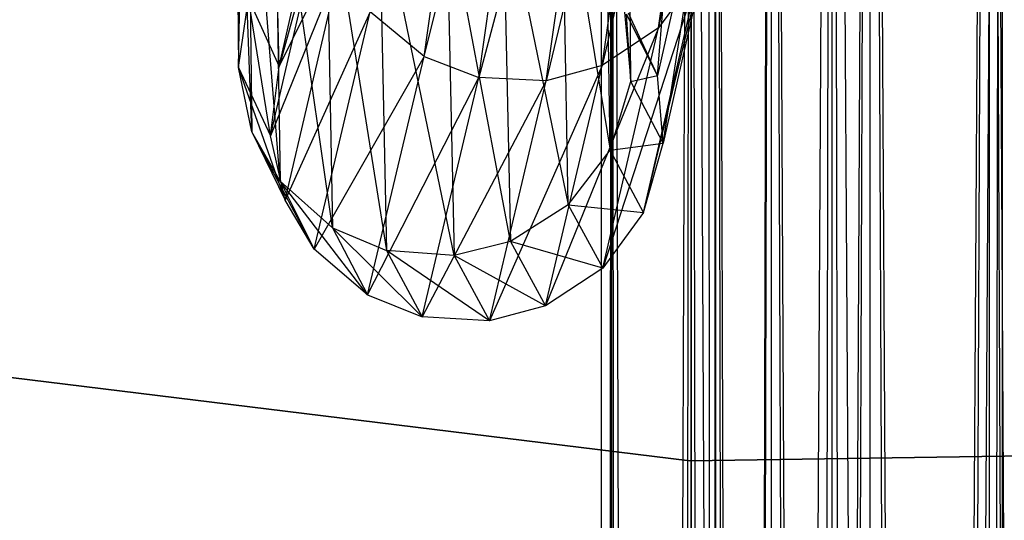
# Model space of a CAD drawing. Extents: x -28.1 to 0, y 0 to 28.1.
# Tile 82 of 215: x -14.591 to -14.049, y 11.29 to 11.565. Entities that reach past the tile are written whole.
import ezdxf

# ---------------------------------------------------------------- set-up
doc = ezdxf.new("R2010")
doc.units = 0
doc.header["$MEASUREMENT"] = 0
doc.layers.get('0').update_dxf_attribs({"color": 13, "linetype": 'CONTINUOUS'})

# ---------------------------------------------------------------- blocks, each defined once
blk = doc.blocks.new('ORTO_VIII_Z_ZAROWKA_OKAPO0')
at = {"color": 0}
for p, q in [((14.14463, 12.9578, 1.00374), (14.13891, 1.93418, 0.95663)), ((14.14463, 12.9578, 1.00374), (14.13891, 1.93418, 0.95663)), ((14.13891, 12.9578, 0.95663), (14.13891, 1.93418, 0.95663)), ((14.13891, 12.9578, 0.95663), (14.13891, 1.93418, 0.95663)), ((14.14034, 1.93418, 0.98036), (14.14463, 12.9578, 1.00374)), ((14.14034, 1.93418, 0.98036), (14.14463, 12.9578, 1.00374)), ((14.14463, 12.9578, 0.90952), (14.14463, 1.93418, 0.90952)), ((14.14463, 12.9578, 0.90952), (14.14463, 1.93418, 0.90952)), ((14.14463, 12.9578, 0.90952), (14.1517, 1.93418, 0.88682)), ((14.14463, 12.9578, 0.90952), (14.1517, 1.93418, 0.88682)), ((14.14463, 1.93418, 1.00374), (14.14463, 12.9578, 1.00374)), ((14.14463, 1.93418, 1.00374), (14.14463, 12.9578, 1.00374)), ((14.17375, 1.93418, 1.06845), (14.14463, 12.9578, 1.00374)), ((14.17375, 1.93418, 1.06845), (14.14463, 12.9578, 1.00374)), ((14.18841, 12.9578, 0.82609), (14.1517, 1.93418, 0.88682)), ((14.18841, 12.9578, 0.82609), (14.1517, 1.93418, 0.88682)), ((14.17375, 1.93418, 1.06845), (14.18841, 12.9578, 1.08716)), ((14.17375, 1.93418, 1.06845), (14.18841, 12.9578, 1.08716)), ((14.20522, 1.93418, 0.80928), (14.18841, 12.9578, 0.82609)), ((14.18841, 12.9578, 0.82609), (14.18841, 1.93418, 0.82609)), ((14.18841, 12.9578, 0.82609), (14.18841, 1.93418, 0.82609)), ((14.20522, 1.93418, 0.80928), (14.18841, 12.9578, 0.82609)), ((14.18841, 1.93418, 1.08716), (14.18841, 12.9578, 1.08716)), ((14.18841, 1.93418, 1.08716), (14.18841, 12.9578, 1.08716)), ((14.24428, 1.93418, 1.13093), (14.18841, 12.9578, 1.08716)), ((14.24428, 1.93418, 1.13093), (14.18841, 12.9578, 1.08716)), ((14.20197, 1.93418, 0.9896), (14.19796, 12.9578, 0.95663)), ((14.20197, 1.93418, 0.9896), (14.19796, 12.9578, 0.95663)), ((14.19897, 1.93418, 0.97324), (14.20197, 12.9578, 0.92365)), ((14.19897, 1.93418, 0.97324), (14.20197, 12.9578, 0.92365)), ((14.23262, 1.93418, 1.048), (14.20197, 12.9578, 0.9896)), ((14.22235, 1.93418, 1.0349), (14.20197, 12.9578, 0.9896)), ((14.23262, 1.93418, 1.048), (14.20197, 12.9578, 0.9896)), ((14.22235, 1.93418, 1.0349), (14.20197, 12.9578, 0.9896)), ((14.20197, 1.93418, 0.9896), (14.20197, 12.9578, 0.9896)), ((14.20197, 1.93418, 0.9896), (14.20197, 12.9578, 0.9896)), ((14.20197, 1.93418, 0.9896), (14.20197, 12.9578, 0.92365)), ((14.20197, 1.93418, 0.9896), (14.20197, 12.9578, 0.92365)), ((14.20197, 1.93418, 0.92365), (14.20197, 12.9578, 0.92365)), ((14.20197, 1.93418, 0.92365), (14.20197, 12.9578, 0.92365)), ((14.20197, 1.93418, 0.92365), (14.23262, 12.9578, 0.86525)), ((14.20197, 1.93418, 0.92365), (14.23262, 12.9578, 0.86525)), ((14.20522, 1.93418, 0.80928), (14.26595, 12.9578, 0.77257)), ((14.20522, 1.93418, 0.80928), (14.26595, 12.9578, 0.77257)), ((14.20692, 1.93418, 0.90776), (14.23262, 12.9578, 0.86525)), ((14.20692, 1.93418, 0.90776), (14.23262, 12.9578, 0.86525)), ((14.28689, 1.93418, 1.08547), (14.23262, 12.9578, 1.048)), ((14.27172, 1.93418, 1.07864), (14.23262, 12.9578, 1.048)), ((14.28689, 1.93418, 1.08547), (14.23262, 12.9578, 1.048)), ((14.27172, 1.93418, 1.07864), (14.23262, 12.9578, 1.048)), ((14.23262, 1.93418, 1.048), (14.23262, 12.9578, 1.048)), ((14.23262, 1.93418, 1.048), (14.23262, 12.9578, 1.048)), ((14.23262, 1.93418, 0.86525), (14.23262, 12.9578, 0.86525)), ((14.23262, 1.93418, 0.86525), (14.23262, 12.9578, 0.86525)), ((14.23262, 1.93418, 0.86525), (14.28689, 12.9578, 0.82779)), ((14.23262, 1.93418, 0.86525), (14.28689, 12.9578, 0.82779)), ((14.24428, 1.93418, 1.13093), (14.26595, 12.9578, 1.14069)), ((14.24428, 1.93418, 1.13093), (14.26595, 12.9578, 1.14069)), ((14.24438, 1.93418, 0.85349), (14.28689, 12.9578, 0.82779)), ((14.24438, 1.93418, 0.85349), (14.28689, 12.9578, 0.82779)), ((14.28865, 1.93418, 0.7655), (14.26595, 12.9578, 0.77257)), ((14.26595, 1.93418, 0.77257), (14.26595, 12.9578, 0.77257)), ((14.28865, 1.93418, 0.7655), (14.26595, 12.9578, 0.77257)), ((14.26595, 1.93418, 0.77257), (14.26595, 12.9578, 0.77257)), ((14.26595, 1.93418, 1.14069), (14.26595, 12.9578, 1.14069)), ((14.26595, 1.93418, 1.14069), (14.26595, 12.9578, 1.14069)), ((14.33576, 1.93418, 1.15348), (14.26595, 12.9578, 1.14069)), ((14.33576, 1.93418, 1.15348), (14.26595, 12.9578, 1.14069)), ((14.35237, 1.93418, 1.09342), (14.28689, 12.9578, 1.08547)), ((14.33576, 1.93418, 1.09442), (14.28689, 12.9578, 1.08547)), ((14.35237, 1.93418, 1.09342), (14.28689, 12.9578, 1.08547)), ((14.33576, 1.93418, 1.09442), (14.28689, 12.9578, 1.08547)), ((14.28689, 1.93418, 1.08547), (14.28689, 12.9578, 1.08547)), ((14.28689, 1.93418, 1.08547), (14.28689, 12.9578, 1.08547)), ((14.28689, 1.93418, 0.82779), (14.28689, 12.9578, 0.82779)), ((14.28689, 1.93418, 0.82779), (14.28689, 12.9578, 0.82779)), ((14.28689, 1.93418, 0.82779), (14.35237, 12.9578, 0.81984)), ((14.28689, 1.93418, 0.82779), (14.35237, 12.9578, 0.81984)), ((14.28865, 1.93418, 0.7655), (14.35948, 12.9578, 0.76121)), ((14.28865, 1.93418, 0.7655), (14.35948, 12.9578, 0.76121)), ((14.30278, 1.93418, 0.82284), (14.35237, 12.9578, 0.81984)), ((14.30278, 1.93418, 0.82284), (14.35237, 12.9578, 0.81984)), ((14.33576, 1.93418, 1.15348), (14.35948, 12.9578, 1.15204)), ((14.33576, 1.93418, 1.15348), (14.35948, 12.9578, 1.15204)), ((14.41403, 1.93418, 1.07003), (14.35237, 12.9578, 1.09342)), ((14.39979, 1.93418, 1.07864), (14.35237, 12.9578, 1.09342)), ((14.41403, 1.93418, 1.07003), (14.35237, 12.9578, 1.09342)), ((14.39979, 1.93418, 1.07864), (14.35237, 12.9578, 1.09342)), ((14.35237, 1.93418, 1.09342), (14.35237, 12.9578, 1.09342)), ((14.35237, 1.93418, 1.09342), (14.35237, 12.9578, 1.09342)), ((14.35237, 1.93418, 0.81984), (14.35237, 12.9578, 0.81984)), ((14.35237, 1.93418, 0.81984), (14.35237, 12.9578, 0.81984)), ((14.35948, 1.93418, 0.76121), (14.35948, 12.9578, 0.76121)), ((14.35948, 1.93418, 0.76121), (14.35948, 12.9578, 0.76121)), ((14.35948, 1.93418, 1.15204), (14.35948, 12.9578, 1.15204)), ((14.35948, 1.93418, 1.15204), (14.35948, 12.9578, 1.15204)), ((14.23526, 12.15382, 13.05352), (14.1705, 11.82182, 14.22836)), ((14.23526, 12.15382, 13.05352), (14.1705, 11.82182, 14.22836)), ((14.21361, 12.12456, 13.04295), (14.13938, 11.80109, 14.22367)), ((14.21361, 12.12456, 13.04295), (14.13938, 11.80109, 14.22367)), ((14.1705, 11.82182, 14.22836), (14.21361, 12.12456, 13.04295)), ((14.1705, 11.82182, 14.22836), (14.21361, 12.12456, 13.04295)), ((14.04149, 11.80606, 14.22158), (14.08486, 12.10871, 13.03242)), ((14.04149, 11.80606, 14.22158), (14.08486, 12.10871, 13.03242)), ((14.18277, 12.1044, 13.03502), (14.10873, 11.7927, 14.22122)), ((14.18277, 12.1044, 13.03502), (14.10873, 11.7927, 14.22122)), ((14.13938, 11.80109, 14.22367), (14.18277, 12.1044, 13.03502)), ((14.13938, 11.80109, 14.22367), (14.18277, 12.1044, 13.03502)), ((14.04149, 11.80606, 14.22158), (14.11508, 12.09774, 13.03003)), ((14.04149, 11.80606, 14.22158), (14.11508, 12.09774, 13.03003)), ((14.07157, 11.79453, 14.22042), (14.11508, 12.09774, 13.03003)), ((14.07157, 11.79453, 14.22042), (14.11508, 12.09774, 13.03003)), ((14.15224, 12.09616, 13.03104), (14.07157, 11.79453, 14.22042)), ((14.15224, 12.09616, 13.03104), (14.07157, 11.79453, 14.22042)), ((14.10873, 11.7927, 14.22122), (14.15224, 12.09616, 13.03104)), ((14.10873, 11.7927, 14.22122), (14.15224, 12.09616, 13.03104)), ((13.93944, 11.80007, 16.73844), (13.94458, 12.0346, 18.03589)), ((13.93944, 11.80007, 16.73844), (13.94458, 12.0346, 18.03589)), ((13.94681, 11.76461, 16.74176), (13.93807, 11.99745, 18.0434)), ((13.93807, 11.99745, 18.0434), (13.93944, 11.80007, 16.73844)), ((13.94681, 11.76461, 16.74176), (13.93807, 11.99745, 18.0434)), ((13.93807, 11.99745, 18.0434), (13.93944, 11.80007, 16.73844)), ((14.15527, 11.79237, 16.74069), (14.1536, 11.98375, 18.04504)), ((14.15527, 11.79237, 16.74069), (14.1536, 11.98375, 18.04504)), ((13.96238, 11.73747, 16.74438), (13.94447, 11.96235, 18.05043)), ((13.94447, 11.96235, 18.05043), (13.94681, 11.76461, 16.74176)), ((13.96238, 11.73747, 16.74438), (13.94447, 11.96235, 18.05043)), ((13.94447, 11.96235, 18.05043), (13.94681, 11.76461, 16.74176)), ((14.1699, 11.79558, 15.42901), (14.18283, 11.96006, 14.25368)), ((14.1699, 11.79558, 15.42901), (14.18283, 11.96006, 14.25368)), ((14.14381, 11.75452, 16.7441), (14.14111, 11.94682, 18.05254)), ((14.14111, 11.94682, 18.05254), (14.15527, 11.79237, 16.74069)), ((14.14111, 11.94682, 18.05254), (14.15527, 11.79237, 16.74069)), ((14.14381, 11.75452, 16.7441), (14.14111, 11.94682, 18.05254)), ((13.99122, 11.71191, 16.74694), (13.95928, 11.9352, 18.05582)), ((13.95928, 11.9352, 18.05582), (13.96238, 11.73747, 16.74438)), ((13.99122, 11.71191, 16.74694), (13.95928, 11.9352, 18.05582)), ((13.95928, 11.9352, 18.05582), (13.96238, 11.73747, 16.74438)), ((13.96187, 11.80063, 15.42516), (13.99117, 11.92941, 14.2423)), ((13.96187, 11.80063, 15.42516), (13.99117, 11.92941, 14.2423)), ((14.19918, 11.9263, 14.24809), (14.1699, 11.79558, 15.42901)), ((14.19918, 11.9263, 14.24809), (14.1699, 11.79558, 15.42901)), ((14.17299, 11.75842, 15.42752), (14.19918, 11.9263, 14.24809)), ((14.17299, 11.75842, 15.42752), (14.19918, 11.9263, 14.24809)), ((14.12076, 11.72452, 16.7467), (14.11725, 11.91796, 18.05847)), ((14.11725, 11.91796, 18.05847), (14.14381, 11.75452, 16.7441)), ((14.11725, 11.91796, 18.05847), (14.14381, 11.75452, 16.7441)), ((14.12076, 11.72452, 16.7467), (14.11725, 11.91796, 18.05847)), ((13.98741, 11.90923, 18.0609), (14.02093, 11.69947, 16.7483)), ((13.98741, 11.90923, 18.0609), (14.02093, 11.69947, 16.7483)), ((13.98741, 11.90923, 18.0609), (13.99122, 11.71191, 16.74694)), ((13.98741, 11.90923, 18.0609), (13.99122, 11.71191, 16.74694)), ((14.05803, 11.69666, 16.74882), (14.01677, 11.89614, 18.06338)), ((14.01677, 11.89614, 18.06338), (14.02093, 11.69947, 16.7483)), ((14.05803, 11.69666, 16.74882), (14.01677, 11.89614, 18.06338)), ((14.01677, 11.89614, 18.06338), (14.02093, 11.69947, 16.7483)), ((14.08491, 11.89901, 18.06245), (14.12076, 11.72452, 16.7467)), ((14.08491, 11.89901, 18.06245), (14.12076, 11.72452, 16.7467)), ((14.08491, 11.89901, 18.06245), (14.08896, 11.70435, 16.74834)), ((14.08491, 11.89901, 18.06245), (14.08896, 11.70435, 16.74834)), ((13.95709, 11.76252, 15.42347), (13.98691, 11.89182, 14.23539)), ((13.95709, 11.76252, 15.42347), (13.98691, 11.89182, 14.23539)), ((13.98691, 11.89182, 14.23539), (13.96187, 11.80063, 15.42516)), ((13.98691, 11.89182, 14.23539), (13.96187, 11.80063, 15.42516)), ((14.08896, 11.70435, 16.74834), (14.05378, 11.89233, 18.06396)), ((14.05378, 11.89233, 18.06396), (14.05803, 11.69666, 16.74882)), ((14.05378, 11.89233, 18.06396), (14.05803, 11.69666, 16.74882)), ((14.08896, 11.70435, 16.74834), (14.05378, 11.89233, 18.06396)), ((14.16223, 11.72025, 15.42572), (14.20279, 11.88974, 14.2416)), ((14.16223, 11.72025, 15.42572), (14.20279, 11.88974, 14.2416)), ((14.20279, 11.88974, 14.2416), (14.17299, 11.75842, 15.42752)), ((14.20279, 11.88974, 14.2416), (14.17299, 11.75842, 15.42752)), ((13.96187, 11.80063, 15.42516), (13.96034, 11.86768, 16.73235)), ((13.96187, 11.80063, 15.42516), (13.96034, 11.86768, 16.73235)), ((13.99542, 11.85699, 14.22936), (13.95709, 11.76252, 15.42347)), ((13.99542, 11.85699, 14.22936), (13.95709, 11.76252, 15.42347)), ((13.96512, 11.72708, 15.42215), (13.99542, 11.85699, 14.22936)), ((13.96512, 11.72708, 15.42215), (13.99542, 11.85699, 14.22936)), ((14.19256, 11.85205, 14.23449), (14.13975, 11.68978, 15.42401)), ((14.19256, 11.85205, 14.23449), (14.13975, 11.68978, 15.42401)), ((14.16223, 11.72025, 15.42572), (14.19256, 11.85205, 14.23449)), ((14.16223, 11.72025, 15.42572), (14.19256, 11.85205, 14.23449)), ((14.19256, 11.85205, 14.23449), (14.1705, 11.82182, 14.22836)), ((14.19256, 11.85205, 14.23449), (14.1705, 11.82182, 14.22836)), ((13.93944, 11.80007, 16.73844), (13.94491, 11.83797, 16.73498)), ((13.93944, 11.80007, 16.73844), (13.94491, 11.83797, 16.73498)), ((13.95709, 11.76252, 15.42347), (13.94491, 11.83797, 16.73498)), ((13.94491, 11.83797, 16.73498), (13.96187, 11.80063, 15.42516)), ((13.95709, 11.76252, 15.42347), (13.94491, 11.83797, 16.73498)), ((13.94491, 11.83797, 16.73498), (13.96187, 11.80063, 15.42516)), ((13.96187, 11.80063, 15.42516), (13.97675, 11.8307, 15.4267)), ((13.96187, 11.80063, 15.42516), (13.97675, 11.8307, 15.4267)), ((14.01185, 11.83057, 14.2251), (13.96512, 11.72708, 15.42215)), ((14.01185, 11.83057, 14.2251), (13.96512, 11.72708, 15.42215)), ((13.98117, 11.70011, 15.42134), (14.01185, 11.83057, 14.2251)), ((13.98117, 11.70011, 15.42134), (14.01185, 11.83057, 14.2251)), ((14.04149, 11.80606, 14.22158), (14.01185, 11.83057, 14.2251)), ((14.04149, 11.80606, 14.22158), (14.01185, 11.83057, 14.2251)), ((14.15527, 11.79237, 16.74069), (14.15285, 11.82945, 16.73725)), ((14.15527, 11.79237, 16.74069), (14.15285, 11.82945, 16.73725)), ((14.1699, 11.79558, 15.42901), (14.15285, 11.82945, 16.73725)), ((14.1699, 11.79558, 15.42901), (14.15285, 11.82945, 16.73725)), ((14.1699, 11.79558, 15.42901), (14.15401, 11.82999, 15.43014)), ((14.1699, 11.79558, 15.42901), (14.15401, 11.82999, 15.43014)), ((14.1705, 11.82182, 14.22836), (14.10833, 11.66901, 15.42253)), ((14.1705, 11.82182, 14.22836), (14.10833, 11.66901, 15.42253)), ((14.1705, 11.82182, 14.22836), (14.13938, 11.80109, 14.22367)), ((14.1705, 11.82182, 14.22836), (14.13938, 11.80109, 14.22367)), ((14.13975, 11.68978, 15.42401), (14.1705, 11.82182, 14.22836)), ((14.13975, 11.68978, 15.42401), (14.1705, 11.82182, 14.22836)), ((14.04149, 11.80606, 14.22158), (13.98117, 11.70011, 15.42134)), ((14.04149, 11.80606, 14.22158), (13.98117, 11.70011, 15.42134)), ((14.01048, 11.67496, 15.42086), (14.04149, 11.80606, 14.22158)), ((14.01048, 11.67496, 15.42086), (14.04149, 11.80606, 14.22158)), ((14.04149, 11.80606, 14.22158), (14.07157, 11.79453, 14.22042)), ((14.04149, 11.80606, 14.22158), (14.07157, 11.79453, 14.22042)), ((13.96512, 11.72708, 15.42215), (13.93944, 11.80007, 16.73844)), ((13.93944, 11.80007, 16.73844), (13.95709, 11.76252, 15.42347)), ((13.96512, 11.72708, 15.42215), (13.93944, 11.80007, 16.73844)), ((13.94681, 11.76461, 16.74176), (13.93944, 11.80007, 16.73844)), ((13.94681, 11.76461, 16.74176), (13.93944, 11.80007, 16.73844)), ((13.93944, 11.80007, 16.73844), (13.95709, 11.76252, 15.42347)), ((13.95709, 11.76252, 15.42347), (13.96187, 11.80063, 15.42516)), ((13.95709, 11.76252, 15.42347), (13.96187, 11.80063, 15.42516)), ((14.13938, 11.80109, 14.22367), (14.07754, 11.66078, 15.42158)), ((14.13938, 11.80109, 14.22367), (14.07754, 11.66078, 15.42158)), ((14.10833, 11.66901, 15.42253), (14.13938, 11.80109, 14.22367)), ((14.10833, 11.66901, 15.42253), (14.13938, 11.80109, 14.22367)), ((14.13938, 11.80109, 14.22367), (14.10873, 11.7927, 14.22122)), ((14.13938, 11.80109, 14.22367), (14.10873, 11.7927, 14.22122)), ((14.01048, 11.67496, 15.42086), (14.07157, 11.79453, 14.22042)), ((14.01048, 11.67496, 15.42086), (14.07157, 11.79453, 14.22042)), ((14.04041, 11.66297, 15.42095), (14.07157, 11.79453, 14.22042)), ((14.04041, 11.66297, 15.42095), (14.07157, 11.79453, 14.22042)), ((14.10873, 11.7927, 14.22122), (14.04041, 11.66297, 15.42095)), ((14.10873, 11.7927, 14.22122), (14.04041, 11.66297, 15.42095)), ((14.10873, 11.7927, 14.22122), (14.07157, 11.79453, 14.22042)), ((14.10873, 11.7927, 14.22122), (14.07157, 11.79453, 14.22042)), ((14.07754, 11.66078, 15.42158), (14.10873, 11.7927, 14.22122)), ((14.07754, 11.66078, 15.42158), (14.10873, 11.7927, 14.22122)), ((14.14381, 11.75452, 16.7441), (14.15527, 11.79237, 16.74069)), ((14.14381, 11.75452, 16.7441), (14.15527, 11.79237, 16.74069)), ((14.15527, 11.79237, 16.74069), (14.1699, 11.79558, 15.42901)), ((14.15527, 11.79237, 16.74069), (14.1699, 11.79558, 15.42901)), ((14.17299, 11.75842, 15.42752), (14.15527, 11.79237, 16.74069)), ((14.17299, 11.75842, 15.42752), (14.15527, 11.79237, 16.74069)), ((14.17299, 11.75842, 15.42752), (14.1699, 11.79558, 15.42901)), ((14.17299, 11.75842, 15.42752), (14.1699, 11.79558, 15.42901)), ((13.98117, 11.70011, 15.42134), (13.94681, 11.76461, 16.74176)), ((13.94681, 11.76461, 16.74176), (13.96512, 11.72708, 15.42215)), ((13.98117, 11.70011, 15.42134), (13.94681, 11.76461, 16.74176)), ((13.96238, 11.73747, 16.74438), (13.94681, 11.76461, 16.74176)), ((13.96238, 11.73747, 16.74438), (13.94681, 11.76461, 16.74176)), ((13.94681, 11.76461, 16.74176), (13.96512, 11.72708, 15.42215)), ((13.96512, 11.72708, 15.42215), (13.95709, 11.76252, 15.42347)), ((13.96512, 11.72708, 15.42215), (13.95709, 11.76252, 15.42347)), ((14.14381, 11.75452, 16.7441), (14.17299, 11.75842, 15.42752)), ((14.14381, 11.75452, 16.7441), (14.17299, 11.75842, 15.42752)), ((14.16223, 11.72025, 15.42572), (14.17299, 11.75842, 15.42752)), ((14.16223, 11.72025, 15.42572), (14.17299, 11.75842, 15.42752)), ((14.12076, 11.72452, 16.7467), (14.14381, 11.75452, 16.7441)), ((14.12076, 11.72452, 16.7467), (14.14381, 11.75452, 16.7441)), ((14.16223, 11.72025, 15.42572), (14.14381, 11.75452, 16.7441)), ((14.16223, 11.72025, 15.42572), (14.14381, 11.75452, 16.7441)), ((14.01048, 11.67496, 15.42086), (13.96238, 11.73747, 16.74438)), ((13.96238, 11.73747, 16.74438), (13.98117, 11.70011, 15.42134)), ((14.01048, 11.67496, 15.42086), (13.96238, 11.73747, 16.74438)), ((13.99122, 11.71191, 16.74694), (13.96238, 11.73747, 16.74438)), ((13.99122, 11.71191, 16.74694), (13.96238, 11.73747, 16.74438)), ((13.96238, 11.73747, 16.74438), (13.98117, 11.70011, 15.42134)), ((13.98117, 11.70011, 15.42134), (13.96512, 11.72708, 15.42215)), ((13.98117, 11.70011, 15.42134), (13.96512, 11.72708, 15.42215)), ((14.12076, 11.72452, 16.7467), (14.08896, 11.70435, 16.74834)), ((14.12076, 11.72452, 16.7467), (14.08896, 11.70435, 16.74834)), ((14.12076, 11.72452, 16.7467), (14.16223, 11.72025, 15.42572)), ((14.12076, 11.72452, 16.7467), (14.16223, 11.72025, 15.42572)), ((14.12076, 11.72452, 16.7467), (14.13975, 11.68978, 15.42401)), ((14.12076, 11.72452, 16.7467), (14.13975, 11.68978, 15.42401)), ((14.16223, 11.72025, 15.42572), (14.13975, 11.68978, 15.42401)), ((14.16223, 11.72025, 15.42572), (14.13975, 11.68978, 15.42401)), ((13.99122, 11.71191, 16.74694), (14.02093, 11.69947, 16.7483)), ((13.99122, 11.71191, 16.74694), (14.02093, 11.69947, 16.7483)), ((13.99122, 11.71191, 16.74694), (14.04041, 11.66297, 15.42095)), ((13.99122, 11.71191, 16.74694), (14.04041, 11.66297, 15.42095)), ((13.99122, 11.71191, 16.74694), (14.01048, 11.67496, 15.42086)), ((13.99122, 11.71191, 16.74694), (14.01048, 11.67496, 15.42086)), ((14.08896, 11.70435, 16.74834), (14.05803, 11.69666, 16.74882)), ((14.08896, 11.70435, 16.74834), (14.05803, 11.69666, 16.74882)), ((14.13975, 11.68978, 15.42401), (14.08896, 11.70435, 16.74834)), ((14.08896, 11.70435, 16.74834), (14.10833, 11.66901, 15.42253)), ((14.08896, 11.70435, 16.74834), (14.10833, 11.66901, 15.42253)), ((14.13975, 11.68978, 15.42401), (14.08896, 11.70435, 16.74834)), ((14.01048, 11.67496, 15.42086), (13.98117, 11.70011, 15.42134)), ((14.01048, 11.67496, 15.42086), (13.98117, 11.70011, 15.42134)), ((14.07754, 11.66078, 15.42158), (14.02093, 11.69947, 16.7483)), ((14.02093, 11.69947, 16.7483), (14.04041, 11.66297, 15.42095)), ((14.07754, 11.66078, 15.42158), (14.02093, 11.69947, 16.7483)), ((14.05803, 11.69666, 16.74882), (14.02093, 11.69947, 16.7483)), ((14.05803, 11.69666, 16.74882), (14.02093, 11.69947, 16.7483)), ((14.02093, 11.69947, 16.7483), (14.04041, 11.66297, 15.42095)), ((14.10833, 11.66901, 15.42253), (14.05803, 11.69666, 16.74882)), ((14.05803, 11.69666, 16.74882), (14.07754, 11.66078, 15.42158)), ((14.10833, 11.66901, 15.42253), (14.05803, 11.69666, 16.74882)), ((14.05803, 11.69666, 16.74882), (14.07754, 11.66078, 15.42158)), ((14.13975, 11.68978, 15.42401), (14.10833, 11.66901, 15.42253)), ((14.13975, 11.68978, 15.42401), (14.10833, 11.66901, 15.42253)), ((14.01048, 11.67496, 15.42086), (14.04041, 11.66297, 15.42095)), ((14.01048, 11.67496, 15.42086), (14.04041, 11.66297, 15.42095)), ((14.10833, 11.66901, 15.42253), (14.07754, 11.66078, 15.42158)), ((14.10833, 11.66901, 15.42253), (14.07754, 11.66078, 15.42158)), ((14.07754, 11.66078, 15.42158), (14.04041, 11.66297, 15.42095)), ((14.07754, 11.66078, 15.42158), (14.04041, 11.66297, 15.42095)), ((14.18762, 11.58383, 63.76495), (13.81428, 11.62964, 63.76495)), ((13.81428, 11.62964, 63.73345), (14.18762, 11.58383, 63.73345)), ((14.18762, 11.58383, 63.76495), (13.81428, 11.62964, 63.76495)), ((13.81428, 11.62964, 63.73345), (14.18762, 11.58383, 63.73345)), ((14.56372, 11.5893, 63.76495), (14.18762, 11.58383, 63.76495)), ((14.18762, 11.58383, 63.73345), (14.56372, 11.5893, 63.73345)), ((14.56372, 11.5893, 63.76495), (14.18762, 11.58383, 63.76495)), ((14.18762, 11.58383, 63.73345), (14.56372, 11.5893, 63.73345)), ((14.18762, 11.58383, 63.76495), (14.18762, 11.58383, 63.73345)), ((14.18762, 11.58383, 63.76495), (14.18762, 11.58383, 63.73345))]:
    blk.add_line(p, q, dxfattribs=at)

msp = doc.modelspace()

# ---------------------------------------------------------------- block references
at = {"color": 0}
msp.add_blockref('ORTO_VIII_Z_ZAROWKA_OKAPO0', (-28.41, -0.26151, -0.64167), dxfattribs=at)

doc.saveas('drawing.dxf')
